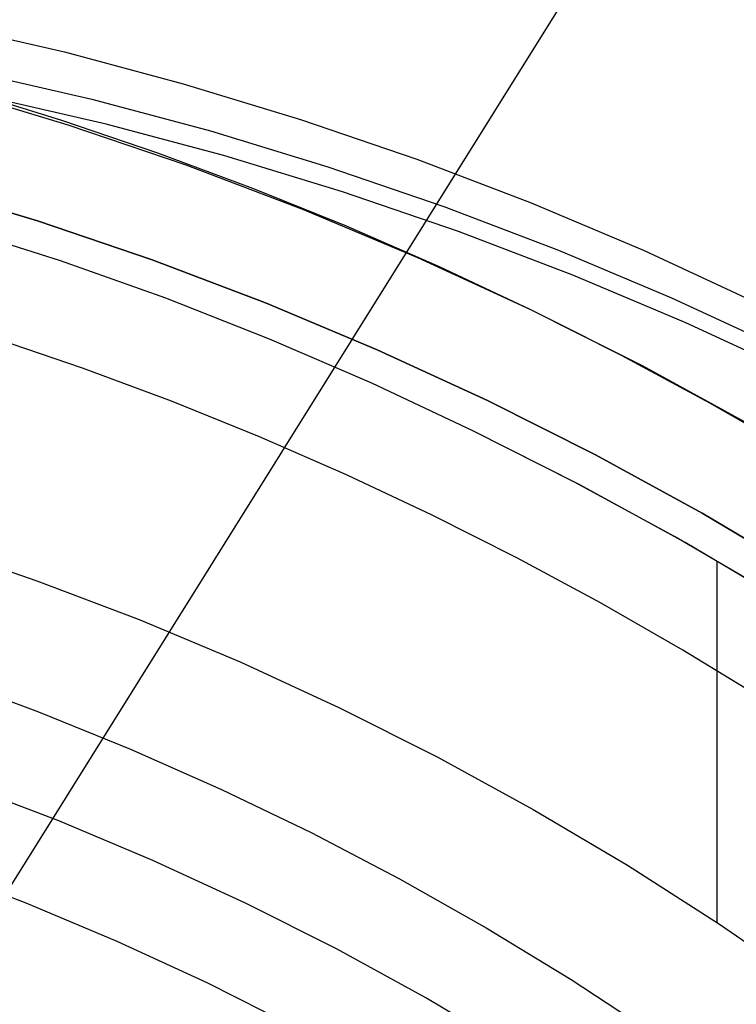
# Model space of a CAD drawing. Header units: millimetres. Extents: x 7986 to 9191, y -11326 to -10283.
# Tile 209 of 256: x 8604 to 8615, y -10628 to -10613. Entities that reach past the tile are written whole.
import ezdxf

# ---------------------------------------------------------------- set-up
doc = ezdxf.new("R2010")
doc.units = ezdxf.units.MM
doc.layers.add('luz', color=7, linetype='Continuous')

msp = doc.modelspace()

# ---------------------------------------------------------------- linework, layer by layer
at = {"color": 7, "true_color": 0xffffff}
for p, q in [((8603.011, -10613.299, 31.978), (8604.79, -10613.709, 32.265)), ((8604.79, -10613.709, 32.265), (8606.551, -10614.18, 32.563)), ((8603.415, -10613.999, 28.477), (8605.194, -10614.409, 28.764)), ((8606.551, -10614.18, 32.563), (8608.294, -10614.711, 32.87)), ((8604.845, -10614.795, 39.059), (8603.074, -10614.26, 39.059)), ((8604.845, -10614.795, 39.059), (8603.074, -10614.26, 39.059)), ((8604.845, -10614.795, 37.555), (8603.074, -10614.26, 37.555)), ((8604.752, -10614.727, 36.051), (8603.317, -10614.284, 36.051)), ((8604.752, -10614.727, 36.051), (8603.317, -10614.284, 36.051)), ((8605.408, -10614.781, 26.906), (8603.63, -10614.37, 26.619)), ((8605.194, -10614.409, 28.764), (8606.955, -10614.88, 29.061)), ((8606.174, -10615.21, 36.051), (8604.752, -10614.727, 36.051)), ((8606.174, -10615.21, 36.051), (8604.752, -10614.727, 36.051)), ((8607.17, -10615.251, 27.203), (8605.408, -10614.781, 26.906)), ((8608.294, -10614.711, 32.87), (8610.016, -10615.301, 33.187)), ((8606.596, -10615.391, 39.059), (8604.845, -10614.795, 39.059)), ((8606.596, -10615.391, 39.059), (8604.845, -10614.795, 39.059)), ((8606.596, -10615.391, 37.555), (8604.845, -10614.795, 37.555)), ((8606.955, -10614.88, 29.061), (8608.698, -10615.411, 29.369)), ((8607.582, -10615.733, 36.051), (8606.174, -10615.21, 36.051)), ((8607.582, -10615.733, 36.051), (8606.174, -10615.21, 36.051)), ((8608.913, -10615.782, 27.511), (8607.17, -10615.251, 27.203)), ((8610.016, -10615.301, 33.187), (8611.715, -10615.949, 33.512)), ((8608.325, -10616.047, 39.059), (8606.596, -10615.391, 39.059)), ((8608.325, -10616.047, 39.059), (8606.596, -10615.391, 39.059)), ((8608.325, -10616.047, 37.555), (8606.596, -10615.391, 37.555)), ((8608.698, -10615.411, 29.369), (8610.42, -10616.001, 29.685)), ((8602.668, -10615.694, 60.059), (8604.389, -10616.214, 60.059)), ((8604.389, -10616.214, 39.059), (8602.668, -10615.694, 39.059)), ((8602.668, -10615.694, 60.059), (8604.389, -10616.214, 60.059)), ((8604.389, -10616.214, 49.559), (8602.668, -10615.694, 49.559)), ((8604.389, -10616.214, 39.059), (8602.668, -10615.694, 39.059)), ((8608.975, -10616.295, 36.051), (8607.582, -10615.733, 36.051)), ((8608.975, -10616.295, 36.051), (8607.582, -10615.733, 36.051)), ((8610.635, -10616.372, 27.828), (8608.913, -10615.782, 27.511)), ((8611.715, -10615.949, 33.512), (8613.389, -10616.655, 33.847)), ((8610.031, -10616.762, 39.059), (8608.325, -10616.047, 39.059)), ((8610.031, -10616.762, 39.059), (8608.325, -10616.047, 39.059)), ((8610.031, -10616.762, 37.555), (8608.325, -10616.047, 37.555)), ((8610.42, -10616.001, 29.685), (8612.119, -10616.649, 30.011)), ((8604.389, -10616.214, 60.059), (8606.091, -10616.793, 60.059)), ((8606.091, -10616.793, 39.059), (8604.389, -10616.214, 39.059)), ((8604.389, -10616.214, 60.059), (8606.091, -10616.793, 60.059)), ((8606.091, -10616.793, 49.559), (8604.389, -10616.214, 49.559)), ((8606.091, -10616.793, 39.059), (8604.389, -10616.214, 39.059)), ((8604.732, -10616.808, 34.059), (8603.155, -10616.306, 34.059)), ((8604.732, -10616.808, 34.059), (8603.155, -10616.306, 34.059)), ((8610.352, -10616.897, 36.051), (8608.975, -10616.295, 36.051)), ((8610.352, -10616.897, 36.051), (8608.975, -10616.295, 36.051)), ((8612.334, -10617.021, 28.153), (8610.635, -10616.372, 27.828)), ((8612.119, -10616.649, 30.011), (8613.794, -10617.355, 30.346)), ((8613.389, -10616.655, 33.847), (8615.037, -10617.418, 34.19)), ((8606.291, -10617.361, 34.059), (8604.732, -10616.808, 34.059)), ((8606.291, -10617.361, 34.059), (8604.732, -10616.808, 34.059)), ((8606.091, -10616.793, 60.059), (8607.773, -10617.431, 60.059)), ((8607.773, -10617.431, 39.059), (8606.091, -10616.793, 39.059)), ((8606.091, -10616.793, 60.059), (8607.773, -10617.431, 60.059)), ((8607.773, -10617.431, 49.559), (8606.091, -10616.793, 49.559)), ((8607.773, -10617.431, 39.059), (8606.091, -10616.793, 39.059)), ((8611.711, -10617.536, 39.059), (8610.031, -10616.762, 39.059)), ((8611.711, -10617.536, 39.059), (8610.031, -10616.762, 39.059)), ((8611.711, -10617.536, 37.555), (8610.031, -10616.762, 37.555)), ((8611.711, -10617.536, 36.051), (8610.352, -10616.897, 36.051)), ((8611.711, -10617.536, 36.051), (8610.352, -10616.897, 36.051)), ((8614.008, -10617.727, 28.488), (8612.334, -10617.021, 28.153)), ((8607.832, -10617.967, 34.059), (8606.291, -10617.361, 34.059)), ((8607.832, -10617.967, 34.059), (8606.291, -10617.361, 34.059)), ((8613.794, -10617.355, 30.346), (8615.441, -10618.118, 30.688)), ((8607.773, -10617.431, 60.059), (8609.431, -10618.126, 60.059)), ((8609.431, -10618.126, 39.059), (8607.773, -10617.431, 39.059)), ((8607.773, -10617.431, 60.059), (8609.431, -10618.126, 60.059)), ((8609.431, -10618.126, 49.559), (8607.773, -10617.431, 49.559)), ((8609.431, -10618.126, 39.059), (8607.773, -10617.431, 39.059)), ((8613.364, -10618.367, 39.059), (8611.711, -10617.536, 39.059)), ((8613.053, -10618.212, 36.051), (8611.711, -10617.536, 36.051)), ((8613.364, -10618.367, 39.059), (8611.711, -10617.536, 39.059)), ((8613.364, -10618.367, 37.555), (8611.711, -10617.536, 37.555)), ((8613.053, -10618.212, 36.051), (8611.711, -10617.536, 36.051)), ((8615.655, -10618.49, 28.83), (8614.008, -10617.727, 28.488)), ((8605.058, -10618.399, 75.023), (8603.725, -10617.947, 75.023)), ((8605.058, -10618.399, 75.023), (8603.725, -10617.947, 75.023)), ((8609.351, -10618.623, 34.059), (8607.832, -10617.967, 34.059)), ((8609.351, -10618.623, 34.059), (8607.832, -10617.967, 34.059)), ((8609.431, -10618.126, 60.059), (8611.065, -10618.879, 60.059)), ((8611.065, -10618.879, 39.059), (8609.431, -10618.126, 39.059)), ((8609.431, -10618.126, 60.059), (8611.065, -10618.879, 60.059)), ((8611.065, -10618.879, 49.559), (8609.431, -10618.126, 49.559)), ((8611.065, -10618.879, 39.059), (8609.431, -10618.126, 39.059)), ((8614.376, -10618.925, 36.051), (8613.053, -10618.212, 36.051)), ((8614.376, -10618.925, 36.051), (8613.053, -10618.212, 36.051)), ((8606.377, -10618.889, 75.023), (8605.058, -10618.399, 75.023)), ((8606.377, -10618.889, 75.023), (8605.058, -10618.399, 75.023)), ((8614.987, -10619.255, 39.059), (8613.364, -10618.367, 39.059)), ((8614.987, -10619.255, 39.059), (8613.364, -10618.367, 39.059)), ((8614.987, -10619.255, 37.555), (8613.364, -10618.367, 37.555)), ((8610.847, -10619.329, 34.059), (8609.351, -10618.623, 34.059)), ((8610.847, -10619.329, 34.059), (8609.351, -10618.623, 34.059)), ((8607.682, -10619.416, 75.023), (8606.377, -10618.889, 75.023)), ((8607.682, -10619.416, 75.023), (8606.377, -10618.889, 75.023)), ((8611.065, -10618.879, 60.059), (8612.671, -10619.687, 60.059)), ((8612.671, -10619.687, 39.059), (8611.065, -10618.879, 39.059)), ((8611.065, -10618.879, 60.059), (8612.671, -10619.687, 60.059)), ((8612.671, -10619.687, 49.559), (8611.065, -10618.879, 49.559)), ((8612.671, -10619.687, 39.059), (8611.065, -10618.879, 39.059)), ((8615.679, -10619.674, 36.051), (8614.376, -10618.925, 36.051)), ((8615.679, -10619.674, 36.051), (8614.376, -10618.925, 36.051)), ((8608.972, -10619.98, 75.023), (8607.682, -10619.416, 75.023)), ((8608.972, -10619.98, 75.023), (8607.682, -10619.416, 75.023)), ((8612.438, -10620.13, 34.059), (8610.847, -10619.329, 34.059)), ((8612.358, -10620.088, 34.059), (8610.847, -10619.329, 34.059)), ((8612.438, -10620.13, 34.059), (8610.847, -10619.329, 34.059)), ((8612.671, -10619.687, 60.059), (8614.249, -10620.55, 60.059)), ((8614.249, -10620.55, 39.059), (8612.671, -10619.687, 39.059)), ((8612.671, -10619.687, 60.059), (8614.249, -10620.55, 60.059)), ((8614.249, -10620.55, 49.559), (8612.671, -10619.687, 49.559)), ((8614.249, -10620.55, 39.059), (8612.671, -10619.687, 39.059)), ((8610.246, -10620.578, 75.023), (8608.972, -10619.98, 75.023)), ((8610.246, -10620.578, 75.023), (8608.972, -10619.98, 75.023)), ((8613.843, -10620.895, 34.059), (8612.358, -10620.088, 34.059)), ((8614, -10620.985, 34.059), (8612.438, -10620.13, 34.059)), ((8614, -10620.985, 34.059), (8612.438, -10620.13, 34.059)), ((8611.503, -10621.212, 75.023), (8610.246, -10620.578, 75.023)), ((8611.503, -10621.212, 75.023), (8610.246, -10620.578, 75.023)), ((8614.249, -10620.55, 60.059), (8615.795, -10621.467, 60.059)), ((8615.795, -10621.467, 39.059), (8614.249, -10620.55, 39.059)), ((8614.249, -10620.55, 60.059), (8615.795, -10621.467, 60.059)), ((8615.795, -10621.467, 49.559), (8614.249, -10620.55, 49.559)), ((8615.795, -10621.467, 39.059), (8614.249, -10620.55, 39.059)), ((8615.301, -10621.751, 34.059), (8613.843, -10620.895, 34.059)), ((8602.843, -10621.029, 34.059), (8604.38, -10621.552, 34.059)), ((8602.843, -10621.029, 34.059), (8604.38, -10621.552, 34.059)), ((8615.532, -10621.893, 34.059), (8614, -10620.985, 34.059)), ((8615.532, -10621.893, 34.059), (8614, -10620.985, 34.059)), ((8612.743, -10621.88, 75.023), (8611.503, -10621.212, 75.023)), ((8612.743, -10621.88, 75.023), (8611.503, -10621.212, 75.023)), ((8614.47, -10621.272, 34.059), (8614.47, -10626.621, 34.059)), ((8604.38, -10621.552, 34.059), (8605.898, -10622.128, 34.059)), ((8604.38, -10621.552, 34.059), (8605.898, -10622.128, 34.059)), ((8613.963, -10622.582, 75.023), (8612.743, -10621.88, 75.023)), ((8613.963, -10622.582, 75.023), (8612.743, -10621.88, 75.023)), ((8605.898, -10622.128, 34.059), (8607.396, -10622.755, 34.059)), ((8605.898, -10622.128, 34.059), (8607.396, -10622.755, 34.059)), ((8615.165, -10623.317, 75.023), (8613.963, -10622.582, 75.023)), ((8615.165, -10623.317, 75.023), (8613.963, -10622.582, 75.023)), ((8607.396, -10622.755, 34.059), (8608.871, -10623.435, 34.059)), ((8607.396, -10622.755, 34.059), (8608.871, -10623.435, 34.059)), ((8603.017, -10622.987, 32.648), (8604.402, -10623.494, 32.648)), ((8603.017, -10622.987, 32.648), (8604.402, -10623.494, 32.648)), ((8604.402, -10623.494, 32.648), (8605.771, -10624.048, 32.648)), ((8604.402, -10623.494, 32.648), (8605.771, -10624.048, 32.648)), ((8608.871, -10623.435, 34.059), (8610.321, -10624.164, 34.059)), ((8608.871, -10623.435, 34.059), (8610.321, -10624.164, 34.059)), ((8605.771, -10624.048, 32.648), (8607.12, -10624.646, 32.648)), ((8605.771, -10624.048, 32.648), (8607.12, -10624.646, 32.648)), ((8610.321, -10624.164, 34.059), (8611.746, -10624.943, 34.059)), ((8610.321, -10624.164, 34.059), (8611.746, -10624.943, 34.059)), ((8604.706, -10625.115, 77.059), (8603.292, -10624.578, 77.059)), ((8604.706, -10625.115, 77.059), (8603.292, -10624.578, 77.059)), ((8607.12, -10624.646, 32.648), (8608.45, -10625.288, 32.648)), ((8607.12, -10624.646, 32.648), (8608.45, -10625.288, 32.648)), ((8611.746, -10624.943, 34.059), (8613.142, -10625.771, 34.059)), ((8611.746, -10624.943, 34.059), (8613.142, -10625.771, 34.059)), ((8606.101, -10625.7, 77.059), (8604.706, -10625.115, 77.059)), ((8606.101, -10625.7, 77.059), (8604.706, -10625.115, 77.059)), ((8608.45, -10625.288, 32.648), (8609.758, -10625.973, 32.648)), ((8608.45, -10625.288, 32.648), (8609.758, -10625.973, 32.648)), ((8607.475, -10626.332, 77.059), (8606.101, -10625.7, 77.059)), ((8607.475, -10626.332, 77.059), (8606.101, -10625.7, 77.059)), ((8604.22, -10626.334, 24.474), (8602.848, -10625.813, 24.474)), ((8604.22, -10626.334, 24.474), (8602.848, -10625.813, 24.474)), ((8613.142, -10625.771, 34.059), (8614.51, -10626.647, 34.059)), ((8613.142, -10625.771, 34.059), (8614.51, -10626.647, 34.059)), ((8609.758, -10625.973, 32.648), (8611.044, -10626.7, 32.648)), ((8609.758, -10625.973, 32.648), (8611.044, -10626.7, 32.648)), ((8605.573, -10626.901, 24.474), (8604.22, -10626.334, 24.474)), ((8605.573, -10626.901, 24.474), (8604.22, -10626.334, 24.474)), ((8608.826, -10627.012, 77.059), (8607.475, -10626.332, 77.059)), ((8608.826, -10627.012, 77.059), (8607.475, -10626.332, 77.059)), ((8611.044, -10626.7, 32.648), (8612.306, -10627.468, 32.648)), ((8611.044, -10626.7, 32.648), (8612.306, -10627.468, 32.648)), ((8614.51, -10626.647, 34.059), (8615.846, -10627.569, 34.059)), ((8614.51, -10626.647, 34.059), (8615.846, -10627.569, 34.059)), ((8606.906, -10627.515, 24.474), (8605.573, -10626.901, 24.474)), ((8606.906, -10627.515, 24.474), (8605.573, -10626.901, 24.474)), ((8610.153, -10627.738, 77.059), (8608.826, -10627.012, 77.059)), ((8610.153, -10627.738, 77.059), (8608.826, -10627.012, 77.059)), ((8612.306, -10627.468, 32.648), (8613.544, -10628.276, 32.648)), ((8612.306, -10627.468, 32.648), (8613.544, -10628.276, 32.648)), ((8608.216, -10628.174, 24.474), (8606.906, -10627.515, 24.474)), ((8608.216, -10628.174, 24.474), (8606.906, -10627.515, 24.474)), ((8611.455, -10628.51, 77.059), (8610.153, -10627.738, 77.059)), ((8611.455, -10628.51, 77.059), (8610.153, -10627.738, 77.059))]:
    msp.add_line(p, q, dxfattribs=at)
at = {"layer": 'luz', "color": 254, "true_color": 0xcad1ee}
for p, q in [((8661.809, -10533.536, -59.991), (8501.738, -10789.728, -59.991)), ((8661.809, -10533.536, -58.491), (8501.738, -10789.728, -58.491))]:
    msp.add_line(p, q, dxfattribs=at)

doc.saveas('drawing.dxf')
